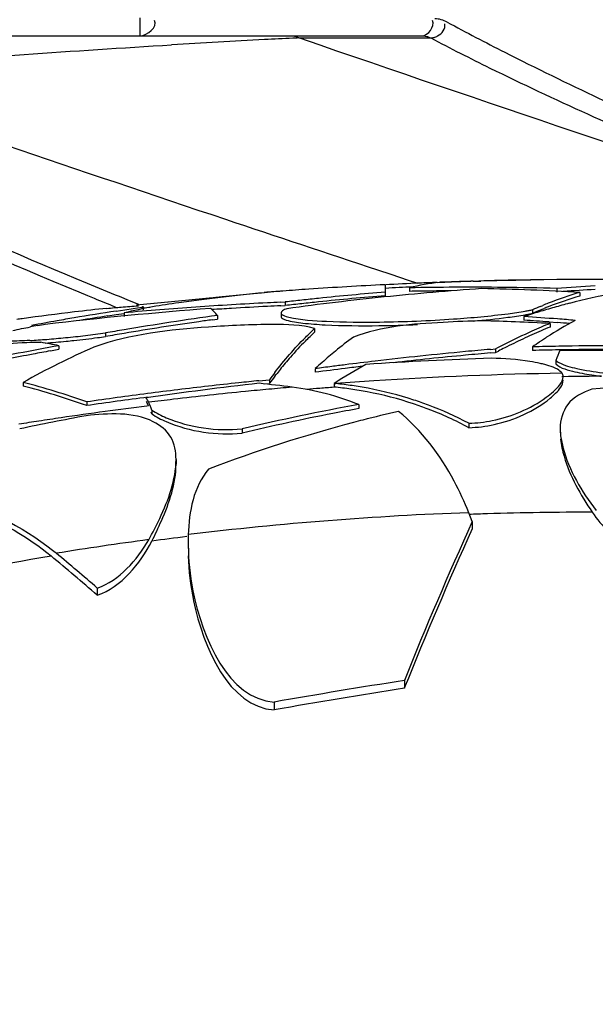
# Model space of a CAD drawing. Header units: millimetres. Extents: x 0 to 297, y 0 to 210.
# Tile 100 of 108: x 248 to 253, y 168 to 176. Entities that reach past the tile are written whole.
import ezdxf

# ---------------------------------------------------------------- set-up
doc = ezdxf.new("R2010")
doc.units = ezdxf.units.MM
doc.header["$LTSCALE"] = 16.335
doc.layers.get('0').update_dxf_attribs({"linetype": 'CONTINUOUS'})
doc.layers.add('08_SURFACES', color=7, linetype='CONTINUOUS')

msp = doc.modelspace()

# ---------------------------------------------------------------- linework, layer by layer
at = {"color": 9, "linetype": 'Continuous'}
for p, q in [((249.105, 175.9152), (249.105, 176.0644)), ((250.4313, 175.8973), (251.5346, 175.8973)), ((250.6089, 175.8364), (250.4313, 175.8973)), ((251.2026, 173.9199), (251.0927, 173.9564)), ((251.3468, 173.8722), (251.2026, 173.9199)), ((251.4258, 173.8461), (251.3468, 173.8722)), ((248.5939, 173.775), (248.6654, 173.7456)), ((248.5941, 173.7751), (248.6654, 173.7456)), ((248.6654, 173.7456), (248.7229, 173.7222)), ((248.6654, 173.7456), (248.7227, 173.7221)), ((248.9306, 173.7388), (249.0141, 173.705)), ((249.0141, 173.705), (249.0933, 173.6731)), ((249.0143, 173.7051), (249.0935, 173.6733))]:
    msp.add_line(p, q, dxfattribs=at)
at = {"color": 7, "linetype": 'Continuous'}
msp.add_line((241.5349, 175.9152), (251.4595, 175.9152), dxfattribs=at)
at = {"color": 9, "linetype": 'Continuous'}
for points in [[(250.3789, 175.9152), (250.3848, 175.915), (250.3907, 175.9144), (250.3967, 175.9132), (250.4025, 175.9117), (250.4084, 175.9097), (250.4142, 175.9072), (250.42, 175.9043), (250.4257, 175.901), (250.4313, 175.8973)], [(251.4595, 175.9152), (251.4665, 175.9151), (251.4734, 175.9146), (251.4803, 175.9139), (251.4871, 175.9129), (251.4938, 175.9116), (251.5003, 175.9101), (251.5066, 175.9083), (251.5127, 175.9064), (251.5186, 175.9043), (251.5242, 175.902), (251.5295, 175.8997), (251.5346, 175.8973)]]:
    msp.add_lwpolyline(points, dxfattribs=at)
for centre, radius, start, end in [((253.9534, 102.3133), 73.6694, 92.963341, 93.56785), ((251.4374, 150.7773), 25.1402, 92.40908, 92.94712), ((250.9305, 162.614), 13.2926, 92.15233, 92.37054), ((266.8478, 217.8468), 47.6082, 247.5437, 247.89245), ((266.9908, 218.3891), 48.2583, 247.75613, 247.97844)]:
    msp.add_arc(centre, radius, start, end, dxfattribs=at)
for points in [[(249.105, 175.9152), (249.1639, 175.9152), (249.2568, 175.9921), (249.227, 176.0428)], [(251.4595, 175.9152), (251.5113, 175.9152), (251.5705, 175.9946), (251.5496, 176.0421)]]:
    msp.add_open_spline(points, degree=3, dxfattribs=at)
for points, knots in [([(251.6717, 176.0296), (251.6556, 176.0383), (251.6217, 176.052), (251.5854, 176.057), (251.5676, 176.0571)], [0, 0, 0, 0, 0.507854, 1, 1, 1, 1]), ([(251.5904, 175.9143), (251.609, 175.9242), (251.6441, 175.9503), (251.6554, 175.9961), (251.6512, 176.0164)], [0, 0, 0, 0, 0.504211, 1, 1, 1, 1]), ([(251.6717, 176.0296), (251.8306, 175.9436), (252.51, 175.5888), (253.2055, 175.2658), (253.7412, 175.0289)], [0, 0, 0, 0, 0.235726, 1, 1, 1, 1]), ([(251.5346, 175.8973), (251.5437, 175.8977), (251.563, 175.9017), (251.5812, 175.9094), (251.5904, 175.9143)], [0, 0, 0, 0, 0.463462, 1, 1, 1, 1]), ([(251.5346, 175.8973), (251.698, 175.811), (252.398, 175.4559), (253.1156, 175.1364), (253.6685, 174.9032)], [0, 0, 0, 0, 0.235418, 1, 1, 1, 1]), ([(244.0882, 175.8063), (244.4541, 175.6489), (245.9512, 174.9609), (247.4391, 174.2512), (248.5939, 173.775)], [0, 0, 0, 0, 0.24178, 1, 1, 1, 1]), ([(246.1575, 175.6169), (246.4061, 175.6359), (247.4762, 175.7157), (248.5467, 175.7896), (249.3689, 175.84)], [0, 0, 0, 0, 0.232361, 1, 1, 1, 1]), ([(256.7027, 173.7923), (256.1819, 173.9625), (254.1467, 174.6322), (252.1173, 175.3192), (250.6089, 175.8364)], [0, 0, 0, 0, 0.25574, 1, 1, 1, 1]), ([(244.7668, 175.6169), (245.0825, 175.4726), (246.371, 174.8618), (247.6653, 174.2608), (248.6625, 173.8487)], [0, 0, 0, 0, 0.243369, 1, 1, 1, 1]), ([(251.0927, 173.9564), (250.6686, 174.097), (249.0219, 174.6457), (247.379, 175.2057), (246.1575, 175.6169)], [0, 0, 0, 0, 0.257423, 1, 1, 1, 1])]:
    msp.add_open_spline(points, degree=3, knots=knots, dxfattribs=at)
at = {"layer": '08_SURFACES', "color": 7, "linetype": 'Continuous'}
for p, q in [((251.1544, 173.7441), (251.1544, 173.8352)), ((251.5859, 173.855), (251.6225, 173.8564)), ((251.5859, 173.855), (251.6225, 173.8564)), ((251.6226, 173.8543), (251.6047, 173.8535)), ((251.6226, 173.8542), (251.6047, 173.8535)), ((252.0006, 173.8679), (251.8683, 173.8638)), ((251.9532, 173.8665), (251.8683, 173.8638)), ((251.8883, 173.8649), (251.9532, 173.8665)), ((251.8883, 173.8649), (251.9532, 173.8664)), ((252.0006, 173.8679), (251.9532, 173.8665)), ((249.223, 173.6812), (249.8894, 173.7459)), ((249.7373, 173.7312), (249.7901, 173.7363)), ((249.7901, 173.7363), (250.1434, 173.7704)), ((249.8894, 173.7459), (249.9355, 173.7504)), ((250.0892, 173.7652), (250.1184, 173.768)), ((250.5149, 173.7986), (250.4844, 173.7965)), ((250.5149, 173.7985), (250.4844, 173.7964)), ((251.3561, 173.8102), (251.3561, 173.7803)), ((252.5863, 173.8048), (252.5863, 173.7749)), ((252.7801, 173.7709), (252.7801, 173.741)), ((249.0763, 173.6669), (249.4529, 173.7036)), ((249.1323, 173.6546), (249.1323, 173.6246)), ((250.279, 173.6898), (250.3183, 173.6916)), ((250.279, 173.6898), (250.3183, 173.6916)), ((250.2804, 173.6598), (250.3183, 173.6617)), ((250.2804, 173.6599), (250.3183, 173.6617)), ((250.3183, 173.6916), (250.3183, 173.6617)), ((252.4501, 173.6546), (252.4696, 173.6627)), ((252.4501, 173.6546), (252.4696, 173.6625)), ((248.8357, 173.5751), (248.906, 173.586)), ((248.9059, 173.616), (248.9767, 173.6268)), ((248.9059, 173.616), (248.9767, 173.6268)), ((248.906, 173.586), (248.9724, 173.5961)), ((248.9724, 173.601), (248.9724, 173.571)), ((248.9767, 173.6268), (249.0479, 173.6373)), ((248.9767, 173.6268), (249.0479, 173.6373)), ((249.0479, 173.6373), (249.1193, 173.6476)), ((249.0479, 173.6373), (249.1193, 173.6476)), ((249.1193, 173.6476), (249.1193, 173.6335)), ((249.1323, 173.6424), (249.1908, 173.6481)), ((249.1323, 173.6424), (249.1907, 173.6481)), ((249.7522, 173.5792), (249.7522, 173.5491)), ((250.2833, 173.6004), (250.2833, 173.5703)), ((252.3118, 173.5695), (252.3118, 173.5394)), ((252.3846, 173.6264), (252.3846, 173.5964)), ((252.4695, 173.6327), (252.48, 173.6369)), ((252.4695, 173.6325), (252.48, 173.6367)), ((249.7078, 173.5428), (249.7522, 173.5491)), ((249.7079, 173.5428), (249.7522, 173.5491)), ((252.5219, 173.5248), (252.5937, 173.5194)), ((252.5304, 173.5122), (252.5304, 173.4821)), ((248.8164, 173.4328), (248.8164, 173.4026)), ((250.5637, 173.4695), (250.5637, 173.4393)), ((248.428, 173.3264), (248.428, 173.2961)), ((252.4662, 173.3732), (252.4424, 173.3573)), ((252.4662, 173.373), (252.4424, 173.3573)), ((248.3559, 173.283), (248.428, 173.2961)), ((252.0323, 173.2956), (252.0754, 173.2994)), ((252.0323, 173.2957), (252.0754, 173.2994)), ((252.035, 173.2655), (252.0754, 173.2691)), ((252.035, 173.2656), (252.0754, 173.2691)), ((252.0754, 173.2994), (252.0861, 173.305)), ((252.0754, 173.2994), (252.0861, 173.3049)), ((252.0754, 173.2994), (252.0754, 173.2691)), ((252.0754, 173.2691), (252.0985, 173.2812)), ((252.0754, 173.2691), (252.0985, 173.281)), ((252.3836, 173.3168), (252.3836, 173.2865)), ((252.5779, 173.204), (252.5779, 173.1736)), ((250.2303, 173.0708), (250.2412, 173.0849)), ((250.2303, 173.0707), (250.2412, 173.0846)), ((250.5684, 173.1344), (250.5684, 173.1039)), ((248.129, 173.0196), (248.129, 172.989)), ((250.098, 173.0336), (250.1857, 173.0424)), ((250.0981, 173.0334), (250.1857, 173.0424)), ((250.1432, 173.0075), (250.1857, 173.0119)), ((250.1432, 173.0076), (250.1857, 173.0119)), ((250.1857, 173.0424), (250.1857, 173.0119)), ((250.7264, 173.0109), (250.741, 173.0094)), ((250.7264, 173.0109), (250.7264, 172.9803)), ((248.6594, 172.8568), (248.6594, 172.8261)), ((249.1731, 172.8303), (249.1764, 172.8239)), ((249.1731, 172.8303), (249.1764, 172.8239)), ((250.9337, 172.8344), (250.9337, 172.8012)), ((249.2029, 172.7887), (249.2029, 172.7571)), ((251.8519, 172.6781), (251.8519, 172.6413)), ((249.9575, 172.6318), (249.9575, 172.5966)), ((252.6147, 172.6356), (252.6147, 172.5976)), ((249.4056, 172.3761), (249.4056, 172.3372)), ((251.8806, 171.8565), (251.851, 171.9314)), ((251.8806, 171.8565), (251.8806, 171.7972)), ((249.5082, 171.7477), (249.5074, 171.6899)), ((249.5074, 171.69), (249.5074, 171.6312)), ((248.375, 171.6168), (248.3852, 171.6086)), ((248.3852, 171.6086), (248.3954, 171.6003)), ((248.3954, 171.6003), (248.4054, 171.592)), ((248.7476, 171.3019), (248.7476, 171.2417)), ((251.313, 170.5295), (251.313, 170.464)), ((250.2248, 170.3494), (250.2248, 170.2836))]:
    msp.add_line(p, q, dxfattribs=at)
at = {"layer": '08_SURFACES', "color": 9, "linetype": 'Continuous'}
for p, q in [((252.6849, 173.0682), (252.6297, 173.0673)), ((252.6849, 173.0682), (252.6297, 173.0673)), ((249.1764, 172.8239), (249.1621, 172.8221)), ((249.1764, 172.8239), (249.1621, 172.8221))]:
    msp.add_line(p, q, dxfattribs=at)
at = {"layer": '08_SURFACES', "color": 7, "linetype": 'Continuous'}
msp.add_lwpolyline([(249.5696, 173.7149), (249.6269, 173.7205), (249.6829, 173.7259)], dxfattribs=at)
for centre, radius, start, end in [((252.937, 138.0516), 35.8289, 92.85696, 93.87614), ((252.6231, 146.6029), 27.2718, 92.48838, 93.08711), ((252.6231, 146.595), 27.25, 92.60942, 93.08968), ((251.7495, 172.2843), 1.5759, 95.27278, 104.45842), ((251.8537, 146.9756), 26.8392, 90.25704, 91.06228), ((252.6228, 146.6102), 27.2645, 92.17946, 92.48836), ((252.937, 138.0516), 35.8289, 92.10247, 92.13115), ((252.6226, 146.6148), 27.2599, 91.86468, 92.10247), ((252.7505, 147.9136), 25.9652, 92.23831, 92.48956), ((251.8536, 146.9768), 26.8381, 89.3829, 90.25701), ((252.6225, 146.6175), 27.2572, 91.54354, 91.86468), ((252.7503, 147.917), 25.9618, 91.94692, 92.23832), ((252.6224, 146.6214), 27.2533, 91.21459, 91.40702), ((252.7501, 147.9244), 25.9543, 91.36343, 91.65488), ((252.6224, 146.6232), 27.2516, 90.8781, 91.21459), ((252.75, 147.9269), 25.9519, 91.08441, 91.36343), ((252.6223, 146.6248), 27.25, 90.53379, 90.8781), ((252.937, 138.0516), 35.8289, 88.29229, 91.08441), ((253.914, 155.9559), 17.8983, 93.22124, 94.25431), ((251.5236, 158.9603), 14.8725, 96.37707, 97.1007), ((251.5204, 158.9889), 14.8437, 96.00016, 96.37695), ((251.5176, 159.0157), 14.8169, 95.2228, 96.00027), ((250.4351, 170.9761), 2.8095, 94.34633, 95.95997), ((251.5153, 159.041), 14.7915, 94.82149, 95.22269), ((250.4339, 170.9923), 2.7932, 92.81694, 94.34605), ((251.5134, 159.0633), 14.7691, 93.99528, 94.82158), ((253.6331, 149.5855), 24.2757, 95.88117, 97.81658), ((253.4151, 146.5392), 27.3285, 94.74514, 95.91995), ((253.4151, 146.532), 27.3059, 94.7491, 95.9249), ((253.6245, 149.6671), 24.1937, 93.95078, 95.88085), ((251.8537, 146.9676), 26.8174, 90.66873, 91.06317), ((251.8536, 146.9692), 26.8157, 90.31737, 90.66872), ((251.511, 151.9963), 21.8116, 86.66424, 88.82668), ((251.8536, 146.9731), 26.8417, 88.43586, 89.38287), ((253.6025, 170.9127), 2.9742, 106.05111, 111.43171), ((253.6026, 170.8846), 2.9724, 106.06393, 111.44823), ((253.9139, 155.9434), 17.8809, 93.22395, 94.09071), ((254.1391, 168.0304), 5.8322, 100.5097, 104.3638), ((250.5688, 166.7272), 7.0568, 101.11723, 103.07408), ((251.5381, 158.8523), 14.9816, 98.08835, 98.94744), ((251.5311, 158.9013), 14.9321, 97.44298, 98.0882), ((251.7316, 142.6595), 31.0643, 93.43605, 93.9886), ((251.5272, 158.9311), 14.902, 97.10058, 97.44287), ((251.7312, 142.6661), 31.0577, 92.88354, 93.43605), ((251.7312, 142.6622), 31.0317, 92.88584, 93.43868), ((251.7309, 142.6708), 31.053, 92.67991, 92.88353), ((251.7309, 142.6669), 31.0269, 92.67951, 92.88583), ((253.4187, 146.5047), 27.3632, 96.21295, 96.50584), ((253.4187, 146.4975), 27.3406, 96.21814, 96.51127), ((253.4176, 146.5151), 27.3527, 95.91984, 96.21295), ((253.4176, 146.5078), 27.3301, 95.92479, 96.21814), ((253.6968, 170.672), 3.2327, 112.68444, 113.94827), ((253.661, 170.7582), 3.1394, 111.39503, 112.30241), ((253.6589, 170.7358), 3.1316, 111.41094, 112.1151), ((254.1771, 167.878), 5.9893, 104.35388, 105.6126), ((251.1422, 151.8551), 21.9061, 96.77578, 97.93173), ((252.263, 139.5782), 34.1555, 94.31276, 96.63979), ((252.0222, 153.3066), 20.5471, 98.72342, 99.71712), ((250.3677, 158.4804), 15.2357, 95.79948, 96.82323), ((252.0226, 153.2913), 20.5326, 98.92901, 99.59179), ((251.7325, 142.6461), 31.0777, 93.98865, 95.0953), ((253.6586, 145.5306), 28.3193, 97.92881, 99.52505), ((251.7314, 142.6575), 31.0363, 93.43867, 93.74359), ((254.2311, 167.6928), 6.1822, 106.85701, 108.0864), ((250.6487, 148.1344), 25.4895, 85.62383, 86.25907), ((253.6922, 170.6551), 3.2188, 112.32438, 113.9681), ((254.2021, 167.7886), 6.0821, 105.61266, 106.85695), ((250.9323, 153.3488), 20.3977, 97.92684, 98.04688), ((249.2058, 167.9692), 5.6068, 99.82773, 100.44928), ((252.0385, 153.2127), 20.6424, 100.11738, 100.71754), ((249.3632, 167.062), 6.5275, 99.25199, 99.82959), ((252.0312, 153.2537), 20.6008, 99.71688, 100.11731), ((253.6598, 145.517), 28.3031, 98.25463, 99.53293), ((253.6544, 145.5532), 28.2665, 98.02585, 98.25438), ((250.9633, 184.297), 10.8039, 270.72072, 272.44097), ((250.9638, 184.4149), 10.8917, 270.74876, 274.00408), ((251.0629, 143.2959), 30.252, 87.76915, 88.28566), ((251.0627, 143.2909), 30.2569, 87.21954, 87.76915), ((250.6489, 148.128), 25.4658, 85.78207, 86.25592), ((254.471, 168.7856), 5.1095, 112.32097, 113.24222), ((254.389, 170.4891), 3.4662, 118.40841, 122.99351), ((250.6477, 148.1209), 25.503, 85.29433, 85.62385), ((250.6478, 148.1139), 25.48, 85.39745, 85.62016), ((247.5628, 182.6297), 9.2818, 275.69172, 276.72095), ((247.5299, 182.9283), 9.5822, 276.70765, 277.716), ((253.6662, 145.4848), 28.3657, 99.52475, 99.84434), ((253.6662, 145.4782), 28.3425, 99.53273, 99.85259), ((254.59, 168.5194), 5.401, 114.16549, 116.8403), ((254.5273, 168.6293), 5.2475, 113.26418, 115.07854), ((254.5074, 168.7009), 5.2016, 113.24224, 114.15384), ((254.4714, 168.7584), 5.1069, 112.3381, 113.25991), ((253.8504, 143.3694), 30.4438, 100.25981, 101.56586), ((247.8565, 179.2351), 5.8744, 273.19385, 274.58489), ((247.5245, 168.8926), 4.525, 78.48209, 80.44078), ((247.7004, 181.1923), 7.8679, 274.46694, 275.7483), ((247.695, 181.2846), 7.9303, 274.56435, 275.70545), ((247.5839, 182.3888), 9.0701, 275.72338, 276.13169), ((247.5304, 182.8831), 9.5673, 276.13421, 277.32621), ((247.5488, 182.7463), 9.4292, 277.32087, 277.72577), ((252.4479, 171.4136), 2.767, 135.14497, 138.94593), ((252.9544, 170.5842), 3.4915, 126.29356, 129.42147), ((254.6826, 168.3338), 5.6085, 116.82872, 117.57851), ((254.637, 168.3981), 5.5035, 115.96679, 116.8489), ((254.5904, 168.4937), 5.3971, 115.07446, 115.96678), ((254.623, 170.1274), 3.897, 124.02475, 125.07488), ((253.2284, 138.1279), 35.199, 91.01609, 91.37526), ((254.5357, 170.2574), 3.7405, 122.94565, 123.59259), ((253.2284, 138.1269), 35.2, 89.57636, 91.01609), ((253.85, 143.3671), 30.4162, 100.68298, 101.09826), ((251.5599, 166.9012), 7.0147, 113.8832, 119.28205), ((253.8471, 143.3826), 30.4004, 100.40641, 100.68297), ((253.1388, 170.3572), 3.7839, 129.39505, 130.46629), ((254.7828, 141.6152), 31.7997, 95.33952, 96.70543), ((254.7826, 141.615), 31.7697, 95.34405, 96.43721), ((254.7813, 141.631), 31.7839, 94.96183, 95.33942), ((254.7813, 141.6279), 31.7567, 94.96122, 95.344), ((254.6792, 168.3145), 5.5972, 116.84815, 117.45616), ((253.2284, 138.1278), 35.1688, 91.01696, 91.37644), ((256.0283, 171.7897), 3.729, 156.32718, 157.71076), ((253.2284, 138.1268), 35.1698, 89.576, 91.01696), ((252.726, 138.0871), 35.2, 88.6309, 90.18375), ((252.8351, 171.0736), 3.2823, 138.91003, 141.27681), ((253.3108, 170.157), 4.048, 130.47914, 132.64688), ((254.7856, 141.5921), 31.8229, 97.16034, 97.36181), ((254.2884, 167.3888), 6.6555, 119.69428, 122.35794), ((254.7848, 141.5982), 31.8168, 96.70539, 97.16035), ((253.231, 138.1164), 35.1254, 91.94495, 93.65559), ((253.3221, 170.7161), 3.9049, 142.35149, 143.43535), ((253.0921, 170.8656), 3.6129, 141.2532, 142.10041), ((254.786, 141.5885), 31.8266, 97.36181, 97.61519), ((254.7859, 141.5869), 31.798, 97.1665, 97.62174), ((254.7851, 141.5932), 31.7916, 96.90487, 97.16649), ((253.2518, 175.5899), 2.5354, 261.99703, 263.40517), ((246.5034, 166.777), 6.4508, 70.47477, 75.40368), ((253.9799, 138.8583), 34.3737, 96.48055, 98.06544), ((253.6246, 138.3943), 34.8184, 96.08953, 96.93265), ((253.6244, 138.396), 34.8167, 95.81316, 96.08953), ((247.9771, 153.984), 19.1465, 82.80665, 83.63349), ((253.3254, 170.6852), 3.9079, 142.37664, 143.45928), ((250.4243, 169.8586), 3.1667, 81.77462, 84.26068), ((250.4292, 169.8924), 3.1325, 79.30191, 81.77425), ((254.5758, 144.4276), 28.5864, 91.1621, 93.40158), ((246.5328, 166.8551), 6.3382, 72.96645, 75.41317), ((246.471, 166.6541), 6.5484, 70.47732, 72.96495), ((253.625, 138.3915), 34.8212, 97.35445, 98.19855), ((253.6247, 138.394), 34.8187, 96.93266, 97.35445), ((250.0924, 170.7428), 2.2547, 75.3618, 82.80976), ((250.0964, 170.7599), 2.2371, 68.02019, 75.35015), ((250.3991, 169.7131), 3.2836, 81.82254, 84.28101), ((250.4168, 169.8359), 3.1594, 79.31703, 81.82185), ((250.4472, 169.9923), 3.0002, 71.68425, 79.33404), ((250.4435, 169.9624), 3.061, 71.92852, 79.32135), ((253.6249, 138.3917), 34.7906, 97.78316, 98.2057), ((253.625, 138.3913), 34.791, 97.36084, 97.78317), ((245.7478, 171.1081), 3.8477, 26.97306, 27.6203), ((245.7642, 171.0875), 3.8286, 27.07823, 27.60076), ((254.2694, 154.3053), 18.827, 100.20537, 103.23992), ((250.4648, 170.0508), 2.9391, 69.13527, 71.65199), ((250.4681, 170.0425), 2.9773, 69.44052, 71.90135), ((250.5, 170.124), 2.8898, 62.10718, 69.46499), ((248.5251, 172.5376), 0.7125, 17.94884, 19.05351), ((248.5388, 172.5706), 0.699, 18.18429, 19.2709), ((254.2716, 154.4407), 18.6614, 100.98275, 103.36657), ((254.251, 154.5444), 18.5557, 100.29854, 100.98132), ((254.1707, 160.2841), 12.8276, 103.10022, 104.46338), ((250.4986, 170.1351), 2.8483, 61.63211, 69.16645), ((253.4627, 147.0622), 26.1254, 100.6048, 101.84566), ((253.9511, 161.0697), 12.012, 104.76892, 110.84844), ((254.1366, 160.4179), 12.6895, 104.4652, 104.8287), ((281.1315, 158.5595), 32.1314, 155.55416, 158.12807), ((281.1391, 158.5518), 32.117, 155.64376, 158.22886), ((251.6146, 171.6899), 2.1072, 179.99677, 180.77274), ((234.565, 154.9428), 21.6056, 48.97145, 50.31472), ((234.5719, 154.9285), 21.6573, 49.11458, 50.30149), ((260.7545, 110.1086), 61.1541, 98.881381, 99.914779), ((260.7015, 110.4582), 60.7359, 98.892378, 99.932936)]:
    msp.add_arc(centre, radius, start, end, dxfattribs=at)
at = {"layer": '08_SURFACES', "color": 9, "linetype": 'Continuous'}
for centre, radius, start, end in [((253.1869, 140.4797), 32.6215, 90.977, 93.74172), ((253.1764, 140.6604), 32.4405, 93.744, 94.30536), ((253.1909, 140.294), 32.7781, 90.69155, 90.88445), ((253.1913, 140.262), 32.8101, 90.40286, 90.69153), ((253.1612, 140.8333), 32.267, 95.64791, 96.72321), ((253.1662, 140.7832), 32.3173, 95.29976, 95.6481), ((253.1683, 140.7613), 32.3393, 94.95571, 95.29977), ((253.1391, 141.1105), 31.9598, 94.54198, 94.74554), ((253.0973, 141.637), 31.4316, 94.33012, 94.54203), ((253.1546, 140.8898), 32.2101, 96.72341, 97.09352), ((253.1476, 140.9397), 32.1306, 97.75317, 98.415), ((253.1518, 140.9088), 32.1618, 97.12596, 97.75317), ((253.1415, 140.9799), 32.0899, 98.75044, 99.05046), ((253.1441, 140.9632), 32.1068, 98.41504, 98.75043), ((252.8698, 143.8974), 28.0525, 92.08119, 96.88228), ((252.8885, 143.4647), 28.4705, 90.01201, 91.77409), ((252.8849, 143.6004), 28.3348, 91.7754, 92.0901), ((252.8398, 144.1694), 27.7789, 97.57522, 99.18553), ((252.849, 144.0864), 27.8473, 96.9171, 97.52288)]:
    msp.add_arc(centre, radius, start, end, dxfattribs=at)
at = {"layer": '08_SURFACES', "color": 7, "linetype": 'Continuous'}
for points in [[(248.9464, 173.6492), (248.9948, 173.6534), (249.0433, 173.6576), (249.0918, 173.6585)], [(251.7244, 173.5498), (251.8766, 173.5604), (252.0288, 173.574), (252.1801, 173.5939)], [(252.1788, 173.5636), (252.2271, 173.5699), (252.2753, 173.577), (252.3233, 173.5851)], [(252.1801, 173.5939), (252.2281, 173.6002), (252.276, 173.6071), (252.3237, 173.6152)], [(250.4646, 173.5154), (250.5265, 173.5082), (250.5887, 173.5039), (250.6509, 173.5008)], [(250.6509, 173.5008), (250.8002, 173.4931), (250.9497, 173.4921), (251.0992, 173.4939)], [(250.6628, 173.5303), (250.8104, 173.5231), (250.9584, 173.5222), (251.1062, 173.5241)], [(251.8884, 173.5325), (251.9854, 173.541), (252.0822, 173.551), (252.1788, 173.5636)], [(248.0416, 173.453), (248.0904, 173.4641), (248.1396, 173.4739), (248.1889, 173.483)], [(248.1838, 173.3698), (248.1262, 173.3667), (248.0685, 173.3643), (248.0108, 173.3644)], [(250.2303, 173.1013), (250.3097, 173.2043), (250.3946, 173.3034), (250.4864, 173.3954)], [(252.5779, 173.1736), (252.6208, 173.1355), (252.6818, 173.1226), (252.7376, 173.109)], [(252.7376, 173.109), (252.7907, 173.0962), (252.8447, 173.0868), (252.8988, 173.0792)], [(252.7528, 173.1359), (252.8248, 173.1195), (252.8981, 173.1088), (252.9715, 173.1006)], [(249.6761, 172.2952), (249.5533, 172.1491), (249.5135, 171.9385), (249.5082, 171.7477)], [(247.4948, 172.072), (247.8094, 171.9714), (248.117, 171.8231), (248.375, 171.6168)], [(247.7165, 171.9503), (247.9472, 171.8547), (248.1695, 171.7292), (248.3617, 171.5697)], [(252.8825, 171.9352), (252.9618, 171.8194), (253.068, 171.7106), (253.1969, 171.6551)], [(248.7476, 171.3019), (248.9335, 171.3663), (249.0804, 171.5349), (249.1778, 171.7058)], [(248.7476, 171.2417), (248.9497, 171.312), (249.1045, 171.5041), (249.2032, 171.694)]]:
    msp.add_open_spline(points, degree=3, dxfattribs=at)
for points, knots in [([(249.1297, 173.6519), (249.1284, 173.6511), (249.1249, 173.6496), (249.1214, 173.6483), (249.1193, 173.6476)], [0, 0, 0, 0, 0.414629, 1, 1, 1, 1]), ([(249.1323, 173.6546), (249.1323, 173.6541), (249.1315, 173.6529), (249.1304, 173.6523), (249.1297, 173.6519)], [0, 0, 0, 0, 0.370871, 1, 1, 1, 1]), ([(248.8282, 173.6381), (248.8489, 173.6402), (248.8883, 173.6441), (248.9277, 173.6476), (248.9464, 173.6492)], [0, 0, 0, 0, 0.525158, 1, 1, 1, 1]), ([(249.7522, 173.5792), (249.7429, 173.5897), (249.7243, 173.6097), (249.7044, 173.6284), (249.6945, 173.637)], [0, 0, 0, 0, 0.517021, 1, 1, 1, 1]), ([(250.3315, 173.6357), (250.319, 173.6309), (250.3008, 173.624), (250.2833, 173.6074), (250.2833, 173.6004)], [0, 0, 0, 0, 0.65555, 1, 1, 1, 1]), ([(250.2833, 173.6004), (250.2833, 173.5967), (250.2882, 173.588), (250.2961, 173.5834), (250.3009, 173.5809)], [0, 0, 0, 0, 0.401177, 1, 1, 1, 1]), ([(250.2833, 173.5703), (250.2833, 173.5667), (250.2879, 173.5582), (250.2956, 173.5536), (250.3003, 173.5511)], [0, 0, 0, 0, 0.403385, 1, 1, 1, 1]), ([(250.3009, 173.5809), (250.3159, 173.5729), (250.4351, 173.5405), (250.5578, 173.5354), (250.6628, 173.5303)], [0, 0, 0, 0, 0.13938, 1, 1, 1, 1]), ([(252.3233, 173.5851), (252.3339, 173.5869), (252.3543, 173.5905), (252.3747, 173.5944), (252.3846, 173.5964)], [0, 0, 0, 0, 0.515762, 1, 1, 1, 1]), ([(252.3237, 173.6152), (252.3342, 173.617), (252.3545, 173.6206), (252.3748, 173.6245), (252.3846, 173.6264)], [0, 0, 0, 0, 0.515687, 1, 1, 1, 1]), ([(250.5637, 173.4695), (250.451, 173.501), (250.15, 173.5082), (249.5352, 173.4789), (249.0252, 173.4237), (248.7199, 173.3152)], [0, 0, 0, 0, 0.188693, 0.477572, 1, 1, 1, 1]), ([(250.3003, 173.5511), (250.3082, 173.5469), (250.3613, 173.5275), (250.4177, 173.5208), (250.4646, 173.5154)], [0, 0, 0, 0, 0.160456, 1, 1, 1, 1]), ([(251.9679, 173.5343), (251.8575, 173.5328), (251.4961, 173.5146), (251.1235, 173.4903), (250.8877, 173.3984)], [0, 0, 0, 0, 0.303939, 1, 1, 1, 1]), ([(250.4864, 173.3954), (250.4991, 173.4082), (250.5246, 173.4332), (250.5506, 173.4576), (250.5637, 173.4695)], [0, 0, 0, 0, 0.505198, 1, 1, 1, 1]), ([(250.4864, 173.3651), (250.4991, 173.3779), (250.5246, 173.4029), (250.5506, 173.4274), (250.5637, 173.4393)], [0, 0, 0, 0, 0.505205, 1, 1, 1, 1]), ([(247.4294, 173.2611), (247.506, 173.2757), (247.786, 173.3221), (248.0698, 173.3577), (248.2759, 173.3547)], [0, 0, 0, 0, 0.274296, 1, 1, 1, 1]), ([(252.4474, 173.1784), (252.419, 173.1847), (252.2841, 173.2093), (252.1468, 173.2187), (252.0389, 173.2216)], [0, 0, 0, 0, 0.212121, 1, 1, 1, 1]), ([(252.4859, 173.1689), (252.4797, 173.1706), (252.4669, 173.1739), (252.454, 173.1769), (252.4474, 173.1784)], [0, 0, 0, 0, 0.488691, 1, 1, 1, 1]), ([(252.5208, 173.1587), (252.5152, 173.1605), (252.5036, 173.1641), (252.4919, 173.1673), (252.4859, 173.1689)], [0, 0, 0, 0, 0.486955, 1, 1, 1, 1]), ([(252.6306, 173.0965), (252.6209, 173.1105), (252.5845, 173.1358), (252.545, 173.1509), (252.5208, 173.1587)], [0, 0, 0, 0, 0.402379, 1, 1, 1, 1]), ([(252.5779, 173.204), (252.586, 173.1968), (252.6397, 173.163), (252.702, 173.1475), (252.7528, 173.1359)], [0, 0, 0, 0, 0.171869, 1, 1, 1, 1]), ([(252.6393, 173.0682), (252.6393, 173.0732), (252.638, 173.0833), (252.6335, 173.0924), (252.6306, 173.0965)], [0, 0, 0, 0, 0.504794, 1, 1, 1, 1]), ([(252.4985, 172.8952), (252.5192, 172.9103), (252.5749, 172.9565), (252.6393, 173.0186), (252.6393, 173.0682)], [0, 0, 0, 0, 0.341171, 1, 1, 1, 1]), ([(252.5309, 172.8872), (252.5469, 172.9004), (252.5914, 172.9414), (252.6393, 172.9957), (252.6393, 173.0373)], [0, 0, 0, 0, 0.334115, 1, 1, 1, 1]), ([(252.8796, 172.9637), (252.8036, 172.9377), (252.6591, 172.8628), (252.6147, 172.7046), (252.6147, 172.6356)], [0, 0, 0, 0, 0.537653, 1, 1, 1, 1]), ([(249.177, 172.8534), (249.181, 172.8456), (249.1887, 172.8284), (249.1953, 172.8108), (249.1987, 172.8013)], [0, 0, 0, 0, 0.463262, 1, 1, 1, 1]), ([(251.8519, 172.6781), (251.9176, 172.6802), (252.1457, 172.7074), (252.3664, 172.7987), (252.4985, 172.8952)], [0, 0, 0, 0, 0.286889, 1, 1, 1, 1]), ([(251.8519, 172.6413), (251.923, 172.6437), (252.1645, 172.6747), (252.3982, 172.7776), (252.5309, 172.8872)], [0, 0, 0, 0, 0.292481, 1, 1, 1, 1]), ([(249.4056, 172.3761), (249.4056, 172.44), (249.383, 172.5766), (249.116, 172.7839), (248.8416, 172.7591), (248.6547, 172.7414)], [0, 0, 0, 0, 0.201826, 0.406764, 1, 1, 1, 1]), ([(249.2029, 172.7887), (249.2408, 172.7629), (249.4744, 172.6482), (249.7453, 172.6104), (249.9575, 172.6318)], [0, 0, 0, 0, 0.17694, 1, 1, 1, 1]), ([(249.2029, 172.7571), (249.2407, 172.7309), (249.4737, 172.6145), (249.7452, 172.5751), (249.9575, 172.5966)], [0, 0, 0, 0, 0.177299, 1, 1, 1, 1]), ([(251.851, 171.9314), (251.8155, 172.021), (251.6719, 172.3347), (251.4573, 172.6216), (251.2633, 172.7779)], [0, 0, 0, 0, 0.278945, 1, 1, 1, 1]), ([(252.6147, 172.6356), (252.6147, 172.5823), (252.6599, 172.3316), (252.7941, 172.1078), (252.9146, 171.9502)], [0, 0, 0, 0, 0.211756, 1, 1, 1, 1]), ([(252.6174, 172.5454), (252.6223, 172.497), (252.6728, 172.2783), (252.7839, 172.079), (252.8825, 171.9352)], [0, 0, 0, 0, 0.218224, 1, 1, 1, 1]), ([(249.1778, 171.7058), (249.2106, 171.7634), (249.3181, 171.973), (249.4056, 172.2054), (249.4056, 172.3761)], [0, 0, 0, 0, 0.279718, 1, 1, 1, 1]), ([(249.2032, 171.694), (249.2322, 171.7497), (249.3281, 171.9525), (249.4056, 172.1743), (249.4056, 172.3372)], [0, 0, 0, 0, 0.278279, 1, 1, 1, 1]), ([(249.5076, 171.6615), (249.5093, 171.5336), (249.5541, 171.0498), (249.842, 170.3751), (250.2248, 170.3494)], [0, 0, 0, 0, 0.250038, 1, 1, 1, 1]), ([(249.5083, 171.5711), (249.5118, 171.4452), (249.5617, 170.9692), (249.8478, 170.3094), (250.2248, 170.2837)], [0, 0, 0, 0, 0.250023, 1, 1, 1, 1])]:
    msp.add_open_spline(points, degree=3, knots=knots, dxfattribs=at)
at = {"layer": '08_SURFACES', "color": 9, "linetype": 'Continuous'}
msp.add_open_spline([(238.2257, 167.824), (240.5498, 169.2081), (243.9262, 170.6671), (247.4642, 171.4231), (248.3617, 171.5697)], degree=3, knots=[0, 0, 0, 0, 0.748407, 1, 1, 1, 1], dxfattribs=at)

doc.saveas('drawing.dxf')
